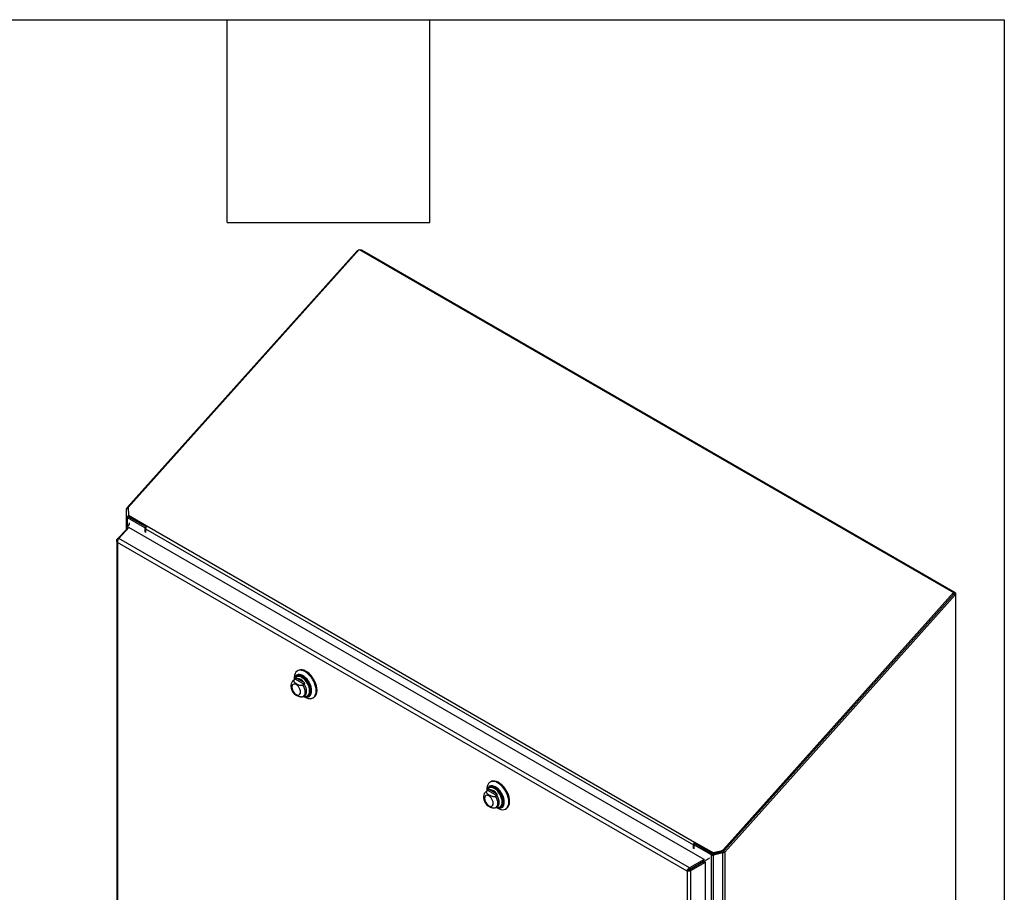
# Model space of a CAD drawing. Header units: inches. Extents: x 0.2 to 10.8, y 0.2 to 8.2.
# Tile 146 of 146: x 9.3 to 10.7, y 7 to 8.2. Entities that reach past the tile are written whole.
import ezdxf

# ---------------------------------------------------------------- set-up
doc = ezdxf.new("R2010")
doc.units = ezdxf.units.IN
doc.header["$MEASUREMENT"] = 0
doc.layers.add('TEXT', color=140, linetype='Continuous')

msp = doc.modelspace()

# ---------------------------------------------------------------- linework, layer by layer
at = {"color": 7, "linetype": 'Continuous', "lineweight": 25}
for p, q in [((9.4525718, 7.5282645), (9.7930168, 7.9081204)), ((9.7953023, 7.9097818), (9.4532795, 7.5281656)), ((9.7935417, 7.9078174), (9.7930168, 7.9081204)), ((9.7953023, 7.9097818), (10.6749431, 7.4019759)), ((9.7979487, 7.908254), (9.7993808, 7.9090807)), ((10.677961, 7.4018872), (9.7993808, 7.9090807)), ((9.4512538, 7.5144952), (9.4512538, 7.5259457)), ((9.4534105, 7.5259457), (9.4512538, 7.5259457)), ((9.4533615, 7.5267753), (9.4515963, 7.5271974)), ((9.4532985, 7.527845), (9.4525718, 7.5282645)), ((9.4532795, 7.5281656), (9.4539697, 7.5164651)), ((9.4542538, 7.5144952), (9.4512538, 7.5144952)), ((9.4512538, 7.4958062), (9.4512538, 7.5144952)), ((9.4542732, 7.5142505), (9.4513121, 7.5139727)), ((9.4783838, 7.4976516), (9.4525718, 7.5125526)), ((9.4525718, 7.4992356), (9.4525718, 7.5125526)), ((9.4539697, 7.5164651), (9.4810754, 7.5008173)), ((9.4539697, 7.5164651), (9.4548662, 7.5147625)), ((9.4542538, 7.5144952), (9.4542538, 7.5159255)), ((9.4546931, 7.5137772), (9.4546931, 7.5150912)), ((9.4799668, 7.499187), (9.4546931, 7.5137772)), ((9.4548662, 7.5147625), (9.4804412, 7.4999983)), ((9.4514612, 7.4960286), (9.4373338, 7.4808888)), ((9.4394261, 7.4820971), (9.4544297, 7.4981757)), ((9.4514612, 7.4975644), (9.4514612, 7.4955101)), ((9.451492, 7.497728), (9.4531297, 7.4967826)), ((9.4517422, 7.4969473), (9.4525492, 7.4961605)), ((9.4517422, 7.4969473), (9.4527438, 7.4963691)), ((9.4517422, 7.4952957), (9.4517422, 7.4969473)), ((10.3056771, 7.006761), (9.4544297, 7.4981757)), ((9.4796076, 7.4983581), (9.4783838, 7.4976516)), ((9.4783838, 7.4976516), (9.4783838, 7.4915543)), ((9.4792259, 7.4927348), (9.4792382, 7.4927277)), ((9.4792382, 7.4964265), (10.2899361, 7.0284205)), ((9.4792382, 7.4964265), (9.4792382, 7.491061)), ((9.4810754, 7.5008173), (10.2917733, 7.0328113)), ((9.4365199, 7.4788724), (9.4365199, 6.3100511)), ((9.4373338, 7.4808888), (9.4384568, 7.4804348)), ((10.2805792, 6.9898553), (9.437838, 7.4763594)), ((9.437838, 7.4763594), (9.437838, 6.3088903)), ((10.2842499, 6.9943907), (9.4394261, 7.4820971)), ((10.6749431, 7.4019759), (10.3343029, 7.0219023)), ((10.6758396, 7.4002734), (10.6749431, 7.4019759)), ((10.6758396, 7.4006626), (10.677961, 7.4018872)), ((10.677961, 7.4018872), (10.677961, 7.3990487)), ((10.3343339, 7.0192341), (10.6758396, 7.4002734)), ((10.6758396, 7.4002734), (10.3351995, 7.0201998)), ((10.3364553, 7.0180094), (10.677961, 7.3990487)), ((10.6758396, 7.4006626), (10.6755452, 7.4008326)), ((10.6758396, 7.4006626), (10.6758396, 7.4002734)), ((10.677961, 7.3990487), (10.6758396, 7.4002734)), ((10.677961, 7.3990487), (10.677961, 6.0124615)), ((9.7052043, 7.2866099), (9.7040443, 7.2859403)), ((9.7007858, 7.2736414), (9.6986955, 7.2724347)), ((9.6993134, 7.2727331), (9.6987032, 7.2724391)), ((9.699287, 7.2754255), (9.699287, 7.2727762)), ((9.7010533, 7.2737376), (9.6993134, 7.2727331)), ((9.7014685, 7.2739649), (9.7008428, 7.2736738)), ((9.7010533, 7.2737376), (9.71376, 7.2664022)), ((9.7031386, 7.2778409), (9.7028872, 7.2776958)), ((9.7037272, 7.2748727), (9.7134061, 7.2692852)), ((9.71376, 7.2664022), (9.7120201, 7.2653978)), ((9.7114956, 7.2477706), (9.712538, 7.2482972)), ((9.712638, 7.2482831), (9.7147282, 7.2494898)), ((9.7132294, 7.2486245), (9.7155237, 7.2472997)), ((9.7192901, 7.2492821), (9.7195415, 7.2494272)), ((9.7270083, 7.2461611), (9.7281683, 7.2468308)), ((9.9843218, 7.1108784), (9.9843218, 7.1082291)), ((9.9881734, 7.1132938), (9.987922, 7.1131487)), ((9.9902391, 7.1220628), (9.9890791, 7.1213932)), ((9.9858205, 7.1090943), (9.9837303, 7.1078876)), ((9.9843482, 7.1081861), (9.983738, 7.107892)), ((9.9860881, 7.1091905), (9.9843482, 7.1081861)), ((9.9865033, 7.1094178), (9.9858775, 7.1091267)), ((9.9860881, 7.1091905), (9.9987948, 7.1018551)), ((9.988762, 7.1103257), (9.9984408, 7.1047382)), ((9.9987948, 7.1018551), (9.9970548, 7.1008507)), ((9.9965304, 7.0832235), (9.9975728, 7.0837501)), ((9.9976727, 7.083736), (9.999763, 7.0849427)), ((9.9982642, 7.0840775), (10.0005585, 7.0827526)), ((10.0043249, 7.084735), (10.0045763, 7.0848801)), ((10.0120431, 7.0816141), (10.0132031, 7.0822837)), ((10.2899361, 7.0230551), (10.2899361, 7.0284205)), ((10.2907782, 7.0242356), (10.2907905, 7.0242285)), ((10.2929119, 7.0298838), (10.2907905, 7.0286592)), ((10.3166025, 7.0137582), (10.2907905, 7.0286592)), ((10.2907905, 7.0286592), (10.2907905, 7.0225618)), ((10.2917733, 7.0328113), (10.3173536, 7.0180441)), ((10.2917733, 7.0328113), (10.2926698, 7.0311087)), ((10.2920574, 7.0293905), (10.2920574, 7.0296452)), ((10.2926698, 7.0311087), (10.3182501, 7.0163416)), ((10.2929119, 7.0298838), (10.3187239, 7.0149828)), ((10.3166025, 5.8153145), (10.3166025, 7.0137582)), ((10.3182501, 7.0163416), (10.3173536, 7.0180441)), ((10.3195439, 7.0147404), (10.3190625, 7.013031)), ((10.3197845, 7.0148349), (10.3332733, 7.0184986)), ((10.3332733, 7.0167667), (10.3197845, 7.013103)), ((10.3197845, 7.0148349), (10.3197845, 7.013103)), ((10.3197845, 5.8145536), (10.3197845, 7.013103)), ((10.3209354, 7.0176316), (10.3308641, 7.0198917)), ((10.3209354, 7.0176316), (10.3218319, 7.015929)), ((10.3317606, 7.0181891), (10.3218319, 7.015929)), ((10.3317606, 7.0181891), (10.3308641, 7.0198917)), ((10.3332733, 7.0184986), (10.3332733, 7.0167667)), ((10.3332733, 5.8145536), (10.3332733, 7.0167667)), ((10.3338473, 7.0188221), (10.3349953, 7.017222)), ((10.3343029, 7.0219023), (10.3351995, 7.0201998)), ((10.3343339, 7.0192341), (10.3364553, 7.0180094)), ((10.3364553, 7.0180094), (10.3364553, 5.8153145)), ((10.3056771, 7.006761), (10.2842499, 6.9943907)), ((10.2842499, 6.9943907), (10.2846182, 6.992191)), ((10.3046493, 7.0037552), (10.2846182, 6.992191)), ((10.2846215, 6.9921853), (10.3046543, 7.0037505)), ((10.2863422, 6.9907666), (10.3077695, 7.0031369)), ((10.2874931, 6.9938507), (10.2874997, 6.9938469)), ((10.2899273, 6.9952559), (10.2899338, 6.9952522)), ((10.2903386, 6.9954934), (10.2903452, 6.9954896)), ((10.2963409, 6.9989511), (10.2963343, 6.9989548)), ((10.3032609, 7.0029537), (10.3032675, 7.0029499)), ((10.3037613, 7.0032425), (10.3037678, 7.0032388)), ((10.3039002, 7.005007), (10.3053767, 7.0041546)), ((10.3040883, 7.0055346), (10.3059277, 7.0044727)), ((10.3046659, 7.003744), (10.3053767, 7.0041546)), ((10.3053767, 7.0041546), (10.3059277, 7.0044727)), ((10.3053767, 7.0024671), (10.3053767, 7.0041546)), ((10.3056771, 7.006761), (10.305703, 7.0066063)), ((10.3059277, 7.0023662), (10.3059277, 7.0044727)), ((10.3077695, 7.0031369), (10.3076548, 7.0032315)), ((10.3077695, 5.8258451), (10.3077695, 7.0031369)), ((10.2827005, 6.9910799), (10.2805792, 6.9898553)), ((10.2805792, 6.9898553), (10.2805792, 5.8223861)), ((10.2863422, 6.9907666), (10.2846215, 6.9921853)), ((10.2863422, 5.8208927), (10.2863422, 6.9907666)), ((10.287371, 6.9937802), (10.2873776, 6.9937764))]:
    msp.add_line(p, q, dxfattribs=at)
at = {"color": 7, "linetype": 'Continuous', "lineweight": 25, "flags": 128}
for points in [[(9.7317657, 7.256676), (9.7315554, 7.2598055), (9.7309299, 7.2630968), (9.7299055, 7.2664645), (9.7285087, 7.2698216), (9.7267757, 7.273081), (9.7247513, 7.2761583), (9.722488, 7.2789739), (9.7200444, 7.2814547), (9.7174838, 7.2835366), (9.7148724, 7.2851656), (9.712278, 7.2862995), (9.7097678, 7.286909), (9.7074067, 7.2869783), (9.7052558, 7.2865056), (9.703371, 7.2855031), (9.701801, 7.2839968), (9.7005865, 7.2820257), (9.6997589, 7.2796409), (9.6993397, 7.276904), (9.699287, 7.2754255)], [(9.7329256, 7.2573456), (9.7327153, 7.2604751), (9.7320899, 7.2637664), (9.7310655, 7.2671342), (9.7296687, 7.2704912), (9.7279357, 7.2737506), (9.7259113, 7.2768279), (9.723648, 7.2796435), (9.7212043, 7.2821243), (9.7186437, 7.2842062), (9.7160324, 7.2858352), (9.713438, 7.2869691), (9.7109277, 7.2875786), (9.7085666, 7.2876479), (9.7064158, 7.2871752), (9.7052043, 7.2866099)], [(9.7249418, 7.256676), (9.7247357, 7.2594399), (9.7241239, 7.2623529), (9.7231261, 7.2653215), (9.7217744, 7.2682503), (9.7201122, 7.271045), (9.7181929, 7.273616), (9.7160783, 7.2758804), (9.7138363, 7.2777656), (9.7115389, 7.279211), (9.7092601, 7.2801701), (9.7070729, 7.2806121), (9.7050478, 7.2805227), (9.7032499, 7.279905), (9.7017368, 7.2787786), (9.7005573, 7.2771798), (9.6997493, 7.27516), (9.6993405, 7.2728071)], [(9.724226, 7.2570108), (9.7240186, 7.2597148), (9.7234035, 7.2625662), (9.7224017, 7.2654679), (9.7210472, 7.268321), (9.7193863, 7.2710283), (9.7174753, 7.2734978), (9.7153796, 7.2756452), (9.7131703, 7.2773975), (9.7109227, 7.278695), (9.7087134, 7.2794935), (9.7066176, 7.2797658), (9.7047067, 7.2795027), (9.7030457, 7.278713), (9.7016913, 7.2774238), (9.7006894, 7.2756788), (9.7003828, 7.274825)], [(9.7108105, 7.2770404), (9.7094379, 7.2777003), (9.7072948, 7.2783371), (9.7052889, 7.2784372), (9.7034926, 7.2779971), (9.7019708, 7.2770326), (9.7007786, 7.2755786), (9.7003828, 7.274825)], [(9.7219637, 7.2566614), (9.7217586, 7.2592604), (9.7211506, 7.2620024), (9.7201618, 7.2647882), (9.7188278, 7.267517), (9.7171969, 7.2700904), (9.7153281, 7.2724152), (9.7132888, 7.2744075), (9.7111528, 7.2759952), (9.7089973, 7.277121), (9.7069002, 7.2777441), (9.7049372, 7.2778421), (9.7031794, 7.2774114), (9.7016903, 7.2764676), (9.7008127, 7.2754854)], [(9.72295, 7.2569438), (9.7227404, 7.2595998), (9.7221191, 7.2624018), (9.7211086, 7.2652485), (9.7197455, 7.2680372), (9.7180789, 7.2706669), (9.7161691, 7.2730426), (9.7140852, 7.2750785), (9.7119024, 7.276701), (9.7096997, 7.2778514), (9.7075567, 7.2784882), (9.7055507, 7.2785883), (9.7037544, 7.2781482), (9.7031491, 7.2778469)], [(9.7245154, 7.2542909), (9.7247099, 7.2567314), (9.7245063, 7.25946), (9.7239024, 7.2623358), (9.7229173, 7.2652665), (9.7215829, 7.2681577), (9.719942, 7.2709168), (9.7180473, 7.2734548), (9.7159597, 7.2756903), (9.7137463, 7.2775514), (9.7114783, 7.2789783), (9.7092567, 7.2799163)], [(9.7085666, 7.2546671), (9.7083492, 7.2566993), (9.7077119, 7.258844), (9.706698, 7.2609551), (9.7053767, 7.2628886), (9.7038381, 7.2645129), (9.7021869, 7.2657171), (9.7005357, 7.2664193), (9.698997, 7.2665716), (9.6976757, 7.2661636), (9.6966619, 7.2652231), (9.6960245, 7.2638142), (9.6958071, 7.262033), (9.6960245, 7.2600007), (9.6966619, 7.257856), (9.6976757, 7.2557449), (9.698997, 7.2538114), (9.7005357, 7.2521872), (9.7021869, 7.2509829), (9.7038381, 7.2502807), (9.7053767, 7.2501285), (9.706698, 7.2505365), (9.7077119, 7.251477), (9.7083492, 7.2528858), (9.7085666, 7.2546671)], [(9.7125968, 7.2482596), (9.7134982, 7.2489209), (9.7146069, 7.2503969), (9.7152937, 7.2523429), (9.7155263, 7.2546671), (9.7152937, 7.2572598), (9.7146069, 7.2599988), (9.7134982, 7.2627548), (9.7120201, 7.2653978)], [(9.713283, 7.2486554), (9.7138363, 7.2484085), (9.7160783, 7.2477051), (9.7181929, 7.2475281), (9.7201122, 7.2478831), (9.7217744, 7.2487587), (9.7231261, 7.2501268), (9.7241239, 7.2519434), (9.7247357, 7.2541501), (9.7249418, 7.256676)], [(9.7146613, 7.2494519), (9.7155498, 7.2500919), (9.7166792, 7.2515697), (9.7173794, 7.2535284), (9.7176166, 7.2558737), (9.7173794, 7.258493), (9.7166792, 7.26126), (9.7155498, 7.2640418), (9.7140455, 7.2667044)], [(9.7155237, 7.2472997), (9.7174838, 7.2463049), (9.7200444, 7.2454303), (9.722488, 7.2450898), (9.7247513, 7.2452922), (9.7267757, 7.2460322), (9.7285087, 7.2472907), (9.7299055, 7.249035), (9.7309299, 7.2512201), (9.7315554, 7.2537892), (9.7317657, 7.256676)], [(9.7163987, 7.2483935), (9.7174753, 7.2483179), (9.7193863, 7.248581), (9.7210472, 7.2493707), (9.7224017, 7.2506599), (9.7234035, 7.2524049), (9.7240186, 7.2545462), (9.724226, 7.2570108)], [(9.7169652, 7.2486842), (9.7171969, 7.248736), (9.7188278, 7.2494264), (9.7201618, 7.2506151), (9.7211506, 7.2522591), (9.7217586, 7.2542992), (9.7219637, 7.2566614)], [(9.7133981, 7.2487219), (9.7137463, 7.2485697), (9.7159597, 7.2478753), (9.7180473, 7.2477005), (9.719942, 7.248051), (9.7215829, 7.2489154), (9.7229173, 7.250266), (9.7239024, 7.2520594), (9.7245063, 7.2542378), (9.7245154, 7.2542909)], [(9.7136066, 7.2488423), (9.7153281, 7.2485689), (9.7169652, 7.2486842)], [(9.7153906, 7.248566), (9.7159073, 7.2485229), (9.7178171, 7.2486937), (9.7194836, 7.2493992), (9.7208468, 7.2506139), (9.7218573, 7.252294), (9.7224786, 7.2543787), (9.7226652, 7.2559632)], [(10.0168004, 7.0921289), (10.0165902, 7.0952584), (10.0159647, 7.0985497), (10.0149403, 7.1019175), (10.0135435, 7.1052745), (10.0118105, 7.1085339), (10.0097861, 7.1116112), (10.0075228, 7.1144268), (10.0050792, 7.1169076), (10.0025186, 7.1189895), (9.9999072, 7.1206185), (9.9973128, 7.1217524), (9.9948026, 7.1223619), (9.9924415, 7.1224312), (9.9902906, 7.1219585), (9.9884058, 7.120956), (9.9868358, 7.1194497), (9.9856213, 7.1174786), (9.9847937, 7.1150938), (9.9843744, 7.112357), (9.9843218, 7.1108784)], [(10.0099766, 7.0921289), (10.0097705, 7.0948928), (10.0091587, 7.0978058), (10.0081609, 7.1007745), (10.0068092, 7.1037032), (10.005147, 7.106498), (10.0032277, 7.1090689), (10.0011131, 7.1113333), (9.9988711, 7.1132185), (9.9965737, 7.1146639), (9.9942948, 7.115623), (9.9921077, 7.116065), (9.9900826, 7.1159757), (9.9882847, 7.1153579), (9.9867716, 7.1142315), (9.9855921, 7.1126327), (9.9847841, 7.1106129), (9.9843753, 7.10826)], [(10.0092608, 7.0924637), (10.0090534, 7.0951677), (10.0084383, 7.0980191), (10.0074365, 7.1009208), (10.006082, 7.1037739), (10.004421, 7.1064813), (10.0025101, 7.1089507), (10.0004143, 7.1110981), (9.998205, 7.1128505), (9.9959575, 7.1141479), (9.9937482, 7.1149464), (9.9916524, 7.1152187), (9.9897415, 7.1149556), (9.9880805, 7.1141659), (9.986726, 7.1128767), (9.9857242, 7.1111317), (9.9854176, 7.1102779)], [(9.9958453, 7.1124933), (9.9944727, 7.1131532), (9.9923296, 7.11379), (9.9903237, 7.1138901), (9.9885274, 7.11345), (9.9870056, 7.1124855), (9.9858134, 7.1110315), (9.9854176, 7.1102779)], [(10.0069985, 7.0921143), (10.0067933, 7.0947134), (10.0061854, 7.0974553), (10.0051965, 7.1002411), (10.0038626, 7.1029699), (10.0022317, 7.1055433), (10.0003629, 7.1078681), (9.9983236, 7.1098604), (9.9961876, 7.1114481), (9.9940321, 7.1125739), (9.991935, 7.113197), (9.989972, 7.113295), (9.9882142, 7.1128643), (9.9867251, 7.1119205), (9.9858475, 7.1109383)], [(10.0079848, 7.0923967), (10.0077752, 7.0950527), (10.0071539, 7.0978547), (10.0061434, 7.1007015), (10.0047803, 7.1034901), (10.0031137, 7.1061198), (10.0012039, 7.1084955), (9.99912, 7.1105314), (9.9969372, 7.1121539), (9.9947345, 7.1133043), (9.9925915, 7.1139411), (9.9905855, 7.1140413), (9.9887892, 7.1136011), (9.9881839, 7.1132998)], [(10.0179604, 7.0927985), (10.0177501, 7.095928), (10.0171247, 7.0992193), (10.0161003, 7.1025871), (10.0147035, 7.1059441), (10.0129705, 7.1092035), (10.0109461, 7.1122809), (10.0086828, 7.1150964), (10.0062391, 7.1175772), (10.0036785, 7.1196591), (10.0010672, 7.1212881), (9.9984728, 7.1224221), (9.9959625, 7.1230316), (9.9936014, 7.1231009), (9.9914506, 7.1226281), (9.9902391, 7.1220628)], [(10.0095502, 7.0897438), (10.0097446, 7.0921843), (10.0095411, 7.0949129), (10.0089372, 7.0977887), (10.0079521, 7.1007194), (10.0066177, 7.1036107), (10.0049768, 7.1063697), (10.003082, 7.1089077), (10.0009945, 7.1111432), (9.9987811, 7.1130043), (9.9965131, 7.1144312), (9.9942915, 7.1153692)], [(9.9936014, 7.09012), (9.993384, 7.0921522), (9.9927467, 7.094297), (9.9917328, 7.096408), (9.9904115, 7.0983415), (9.9888729, 7.0999658), (9.9872217, 7.10117), (9.9855705, 7.1018722), (9.9840318, 7.1020245), (9.9827105, 7.1016165), (9.9816967, 7.100676), (9.9810593, 7.0992671), (9.9808419, 7.0974859), (9.9810593, 7.0954536), (9.9816967, 7.0933089), (9.9827105, 7.0911979), (9.9840318, 7.0892643), (9.9855705, 7.0876401), (9.9872217, 7.0864359), (9.9888729, 7.0857337), (9.9904115, 7.0855814), (9.9917328, 7.0859894), (9.9927467, 7.0869299), (9.993384, 7.0883387), (9.9936014, 7.09012)], [(9.9976316, 7.0837125), (9.998533, 7.0843738), (9.9996417, 7.0858498), (10.0003285, 7.0877958), (10.0005611, 7.09012), (10.0003285, 7.0927128), (9.9996417, 7.0954518), (9.998533, 7.0982077), (9.9970548, 7.1008507)], [(9.9996961, 7.0849048), (10.0005846, 7.0855448), (10.001714, 7.0870226), (10.0024142, 7.0889813), (10.0026514, 7.0913267), (10.0024142, 7.0939459), (10.001714, 7.0967129), (10.0005846, 7.0994947), (9.9990802, 7.1021573)], [(9.9983178, 7.0841084), (9.9988711, 7.0838614), (10.0011131, 7.083158), (10.0032277, 7.082981), (10.005147, 7.083336), (10.0068092, 7.0842116), (10.0081609, 7.0855797), (10.0091587, 7.0873963), (10.0097705, 7.089603), (10.0099766, 7.0921289)], [(9.9984329, 7.0841748), (9.9987811, 7.0840226), (10.0009945, 7.0833282), (10.003082, 7.0831535), (10.0049768, 7.0835039), (10.0066177, 7.0843683), (10.0079521, 7.0857189), (10.0089372, 7.0875123), (10.0095411, 7.0896908), (10.0095502, 7.0897438)], [(9.9986414, 7.0842952), (10.0003629, 7.0840218), (10.002, 7.0841371)], [(10.0004254, 7.0840189), (10.0009421, 7.0839759), (10.0028519, 7.0841466), (10.0045184, 7.0848521), (10.0058816, 7.0860669), (10.0068921, 7.0877469), (10.0075134, 7.0898316), (10.0077, 7.0914161)], [(10.0005585, 7.0827526), (10.0025186, 7.0817578), (10.0050792, 7.0808832), (10.0075228, 7.0805427), (10.0097861, 7.0807451), (10.0118105, 7.0814851), (10.0135435, 7.0827436), (10.0149403, 7.0844879), (10.0159647, 7.086673), (10.0165902, 7.0892421), (10.0168004, 7.0921289)], [(10.0014335, 7.0838465), (10.0025101, 7.0837708), (10.004421, 7.0840339), (10.006082, 7.0848236), (10.0074365, 7.0861129), (10.0084383, 7.0878578), (10.0090534, 7.0899991), (10.0092608, 7.0924637)], [(10.002, 7.0841371), (10.0022317, 7.0841889), (10.0038626, 7.0848793), (10.0051965, 7.086068), (10.0061854, 7.0877121), (10.0067933, 7.0897521), (10.0069985, 7.0921143)]]:
    msp.add_lwpolyline(points, dxfattribs=at)
at = {"color": 7, "linetype": 'Continuous', "lineweight": 25}
for centre, radius, start, end in [((9.4537089, 7.51483), 0.0025455, 199.6819711, 243.4676996), ((9.4550721, 7.5145363), 0.0008485, 199.6819711, 243.4676996), ((9.4862169, 7.4960862), 0.006987, 137.3802593, 177.2082313), ((9.706698, 7.2731359), 0.0072471, 69.3248884, 182.0749785), ((9.7073121, 7.270979), 0.0079089, 145.2644121, 165.24026), ((9.7027682, 7.2620347), 0.0128738, 34.2774944, 85.7278821), ((9.6982111, 7.2560815), 0.0244544, 359.7227273, 58.9879573), ((9.7148689, 7.256076), 0.0081276, 305.1830627, 6.1291177), ((9.7212912, 7.2562758), 0.0116835, 306.0587703, 5.2534101), ((9.9917328, 7.1085888), 0.0072471, 69.3248884, 182.0749785), ((9.9923469, 7.1064319), 0.0079089, 145.2644121, 165.24026), ((9.9832459, 7.0915344), 0.0244544, 359.7227273, 58.9879573), ((9.987803, 7.0974876), 0.0128738, 34.2774944, 85.7278821), ((9.9999037, 7.0915289), 0.0081276, 305.1830627, 6.1291177), ((10.006326, 7.0917288), 0.0116835, 306.0587703, 5.2534101), ((10.2969148, 7.0280802), 0.006987, 137.3802593, 177.2082313), ((10.2943837, 7.0295317), 0.002329, 137.3802593, 177.2082313), ((10.3195302, 7.0191374), 0.0061243, 241.4421891, 265.6201962), ((10.3196766, 7.0224572), 0.0049871, 242.238307, 284.6204714), ((10.3205731, 7.0207546), 0.0049871, 242.238307, 284.6204714), ((10.3196998, 7.0167759), 0.0020414, 241.4421891, 265.6201962), ((10.32938, 7.0263759), 0.0066519, 282.891366, 317.7379688), ((10.3302765, 7.0246733), 0.0066519, 282.891366, 317.7379688)]:
    msp.add_arc(centre, radius, start, end, dxfattribs=at)
msp.add_ellipse((9.4518779, 7.4973238), major_axis=(-0.0002946, 0.0005103), ratio=0.577334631, start_param=0.398902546, end_param=2.0245413, dxfattribs=at)
for points, knots in [([(9.7930168, 7.9081204), (9.7933686, 7.9083993), (9.7938679, 7.9087954), (9.794507, 7.9090345), (9.7946959, 7.9091051)], [0, 0, 0, 0, 0.704435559, 1, 1, 1, 1]), ([(9.795888, 7.9094437), (9.7961015, 7.9094617), (9.7966705, 7.9095097), (9.7975837, 7.9094204), (9.7984831, 7.9092363), (9.7989466, 7.909028), (9.7991394, 7.9089414)], [0, 0, 0, 0, 0.181361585, 0.483243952, 0.785126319, 1, 1, 1, 1]), ([(9.4551354, 7.505018), (9.4551257, 7.5049569), (9.4549357, 7.5037655), (9.4544378, 7.5017892), (9.4534233, 7.5001691), (9.4527227, 7.4994604), (9.4522651, 7.4988191), (9.4518192, 7.4981898), (9.451492, 7.497728)], [0, 0, 0, 0, 0.021203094, 0.413202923, 0.70452371, 0.714327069, 0.7903654, 1, 1, 1, 1]), ([(9.437838, 7.4763594), (9.4374677, 7.4766733), (9.4371628, 7.4770249), (9.4367203, 7.4777732), (9.4365827, 7.4781698), (9.4364914, 7.4789724), (9.4365378, 7.4793783), (9.4368088, 7.4801627), (9.4370334, 7.480541), (9.4373338, 7.4808888)], [0, 0, 0, 0, 0.25, 0.25, 0.5, 0.5, 0.75, 0.75, 1, 1, 1, 1]), ([(9.4394261, 7.4820971), (9.4391483, 7.4817622), (9.4388819, 7.4813598), (9.4384141, 7.4804619), (9.438213, 7.4799666), (9.4379106, 7.4789366), (9.4378094, 7.4784021), (9.4377297, 7.4773522), (9.4377512, 7.476837), (9.437838, 7.4763594)], [0, 0, 0, 0, 0.25, 0.25, 0.5, 0.5, 0.75, 0.75, 1, 1, 1, 1]), ([(9.6987201, 7.2724163), (9.698215, 7.2720934), (9.697152, 7.2714139), (9.695929, 7.2699098), (9.6950119, 7.2681324), (9.6944701, 7.2661225), (9.6943002, 7.2639007), (9.6945282, 7.261496), (9.6951605, 7.2589947), (9.6961785, 7.2565209), (9.6974866, 7.2541938), (9.698575, 7.2528507), (9.6991052, 7.2521966)], [0, 0, 0, 0, 0.08281473, 0.174259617, 0.265630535, 0.360317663, 0.460740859, 0.567062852, 0.676656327, 0.786351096, 0.895943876, 1, 1, 1, 1]), ([(9.6993134, 7.2727331), (9.6991455, 7.2726362), (9.6989998, 7.2725305), (9.6987496, 7.2723029), (9.6986442, 7.2721794), (9.69848, 7.2719248), (9.6984206, 7.2717941), (9.6983423, 7.2715266), (9.6983238, 7.2713895), (9.6983234, 7.2709843), (9.6983951, 7.2707146), (9.6986403, 7.2701914), (9.6988111, 7.2699413), (9.6992192, 7.2694573), (9.6994586, 7.2692222), (9.6999736, 7.2687736), (9.7002501, 7.2685589), (9.7011175, 7.267934), (9.7017438, 7.2675417), (9.703054, 7.2667862), (9.7037411, 7.2664215), (9.7051958, 7.2657525), (9.7059704, 7.2654459), (9.7072214, 7.2650988), (9.7076572, 7.2650012), (9.7085597, 7.2648638), (9.709021, 7.2648245), (9.7099578, 7.2648284), (9.7104131, 7.2648712), (9.7110709, 7.2650141), (9.7112816, 7.2650745), (9.7116717, 7.265218), (9.7118532, 7.2653014), (9.7120201, 7.2653978)], [0, 0, 0, 0, 0.03125, 0.03125, 0.0625, 0.0625, 0.09375, 0.09375, 0.125, 0.125, 0.1875, 0.1875, 0.25, 0.25, 0.3125, 0.3125, 0.375, 0.375, 0.5, 0.5, 0.625, 0.625, 0.75, 0.75, 0.8125, 0.8125, 0.875, 0.875, 0.9375, 0.9375, 0.96875, 0.96875, 1, 1, 1, 1]), ([(9.7039221, 7.2791629), (9.7036259, 7.2790063), (9.702764, 7.2785505), (9.7016593, 7.2773161), (9.7006639, 7.2757111), (9.7003116, 7.274458), (9.7001495, 7.2738816)], [0, 0, 0, 0, 0.154745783, 0.450237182, 0.74710931, 1, 1, 1, 1]), ([(9.7037272, 7.2748727), (9.7035734, 7.2748627), (9.7034152, 7.2748385), (9.7030818, 7.2747549), (9.7029043, 7.2746944), (9.7025287, 7.2745338), (9.702328, 7.2744322), (9.7019092, 7.2742057), (9.7016886, 7.2740799), (9.7014685, 7.2739649)], [0, 0, 0, 0, 0.25, 0.25, 0.5, 0.5, 0.75, 0.75, 1, 1, 1, 1]), ([(9.7134061, 7.2692852), (9.7135598, 7.2690977), (9.7136996, 7.2689015), (9.7139399, 7.2684867), (9.7140416, 7.268265), (9.7141792, 7.2678081), (9.7142154, 7.2675697), (9.7141979, 7.2671116), (9.7141438, 7.2668897), (9.7140455, 7.2667044)], [0, 0, 0, 0, 0.25, 0.25, 0.5, 0.5, 0.75, 0.75, 1, 1, 1, 1]), ([(9.7114928, 7.2477769), (9.7113447, 7.2477122), (9.7108788, 7.2475088), (9.7097457, 7.2473832), (9.7080049, 7.2474629), (9.7057694, 7.2480562), (9.703424, 7.2491327), (9.7013396, 7.2503763), (9.6998009, 7.251395), (9.6993101, 7.2520347), (9.6991563, 7.2522352)], [0, 0, 0, 0, 0.034793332, 0.109431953, 0.209658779, 0.36159991, 0.564112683, 0.772118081, 0.928566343, 1, 1, 1, 1]), ([(9.7144557, 7.2488943), (9.7149254, 7.2487492), (9.7161481, 7.2483713), (9.7180522, 7.248377), (9.7197021, 7.2486478), (9.7204869, 7.2491108), (9.7206832, 7.2492266)], [0, 0, 0, 0, 0.214469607, 0.558311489, 0.88951273, 1, 1, 1, 1]), ([(9.9889569, 7.1146159), (9.9886607, 7.1144592), (9.9877988, 7.1140034), (9.986694, 7.112769), (9.9856987, 7.111164), (9.9853464, 7.1099109), (9.9851843, 7.1093345)], [0, 0, 0, 0, 0.154745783, 0.450237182, 0.74710931, 1, 1, 1, 1]), ([(9.9837549, 7.1078692), (9.9832498, 7.1075463), (9.9821868, 7.1068668), (9.9809638, 7.1053628), (9.9800467, 7.1035853), (9.9795048, 7.1015755), (9.979335, 7.0993536), (9.979563, 7.0969489), (9.9801953, 7.0944476), (9.9812133, 7.0919738), (9.9825213, 7.0896467), (9.9836098, 7.0883036), (9.98414, 7.0876495)], [0, 0, 0, 0, 0.08281473, 0.174259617, 0.265630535, 0.360317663, 0.460740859, 0.567062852, 0.676656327, 0.786351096, 0.895943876, 1, 1, 1, 1]), ([(9.9843482, 7.1081861), (9.9841803, 7.1080891), (9.9840346, 7.1079834), (9.9837843, 7.1077558), (9.983679, 7.1076324), (9.9835147, 7.1073777), (9.9834554, 7.107247), (9.9833771, 7.1069796), (9.9833586, 7.1068425), (9.9833582, 7.1064372), (9.9834299, 7.1061676), (9.9836751, 7.1056443), (9.9838459, 7.1053942), (9.984254, 7.1049102), (9.9844934, 7.1046751), (9.9850084, 7.1042265), (9.9852849, 7.1040119), (9.9861522, 7.1033869), (9.9867785, 7.1029946), (9.9880888, 7.1022392), (9.9887759, 7.1018744), (9.9902305, 7.1012054), (9.9910052, 7.1008988), (9.9922561, 7.1005518), (9.992692, 7.1004542), (9.9935945, 7.1003167), (9.9940558, 7.1002774), (9.9949926, 7.1002814), (9.9954479, 7.1003241), (9.9961056, 7.100467), (9.9963164, 7.1005274), (9.9967064, 7.1006709), (9.996888, 7.1007544), (9.9970548, 7.1008507)], [0, 0, 0, 0, 0.03125, 0.03125, 0.0625, 0.0625, 0.09375, 0.09375, 0.125, 0.125, 0.1875, 0.1875, 0.25, 0.25, 0.3125, 0.3125, 0.375, 0.375, 0.5, 0.5, 0.625, 0.625, 0.75, 0.75, 0.8125, 0.8125, 0.875, 0.875, 0.9375, 0.9375, 0.96875, 0.96875, 1, 1, 1, 1]), ([(9.988762, 7.1103257), (9.9886082, 7.1103156), (9.98845, 7.1102914), (9.9881166, 7.1102079), (9.9879391, 7.1101473), (9.9875635, 7.1099868), (9.9873628, 7.1098851), (9.986944, 7.1096586), (9.9867234, 7.1095328), (9.9865033, 7.1094178)], [0, 0, 0, 0, 0.25, 0.25, 0.5, 0.5, 0.75, 0.75, 1, 1, 1, 1]), ([(9.9984408, 7.1047382), (9.9985946, 7.1045506), (9.9987344, 7.1043544), (9.9989747, 7.1039396), (9.9990763, 7.1037179), (9.999214, 7.1032611), (9.9992501, 7.1030227), (9.9992326, 7.1025645), (9.9991785, 7.1023426), (9.9990802, 7.1021573)], [0, 0, 0, 0, 0.25, 0.25, 0.5, 0.5, 0.75, 0.75, 1, 1, 1, 1]), ([(9.9965276, 7.0832298), (9.9963795, 7.0831652), (9.9959136, 7.0829618), (9.9947804, 7.0828361), (9.9930397, 7.0829159), (9.9908042, 7.0835091), (9.9884588, 7.0845856), (9.9863744, 7.0858292), (9.9848357, 7.0868479), (9.9843449, 7.0874876), (9.9841911, 7.0876881)], [0, 0, 0, 0, 0.034793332, 0.109431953, 0.209658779, 0.36159991, 0.564112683, 0.772118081, 0.928566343, 1, 1, 1, 1]), ([(9.9994905, 7.0843472), (9.9999602, 7.0842021), (10.0011829, 7.0838244), (10.0030875, 7.0838288), (10.0047563, 7.0841073), (10.005558, 7.0845823), (10.0057717, 7.0847089)], [0, 0, 0, 0, 0.2123631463, 0.5528279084, 0.8807761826, 1, 1, 1, 1]), ([(10.3059277, 7.0044727), (10.307007, 7.0050943), (10.3091803, 7.0063459), (10.311986, 7.007972), (10.3135744, 7.0088882), (10.3140223, 7.0091465)], [0, 0, 0, 0, 0.414643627, 0.834948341, 1, 1, 1, 1]), ([(10.2805792, 6.9898553), (10.2806659, 6.9902327), (10.280818, 6.9906477), (10.2812448, 6.9914973), (10.2815195, 6.9919315), (10.282169, 6.9927612), (10.2825437, 6.9931563), (10.2833585, 6.9938538), (10.2837985, 6.9941561), (10.2842499, 6.9943907)], [0, 0, 0, 0, 0.25, 0.25, 0.5, 0.5, 0.75, 0.75, 1, 1, 1, 1]), ([(10.2863422, 6.9907666), (10.2859133, 6.990493), (10.2854316, 6.9902632), (10.2844201, 6.9899063), (10.2838906, 6.9897793), (10.2828473, 6.9896316), (10.2823339, 6.9896108), (10.2813848, 6.9896659), (10.2809494, 6.9897417), (10.2805792, 6.9898553)], [0, 0, 0, 0, 0.25, 0.25, 0.5, 0.5, 0.75, 0.75, 1, 1, 1, 1]), ([(10.2846182, 6.992191), (10.2845589, 6.9921771), (10.2844402, 6.9921494), (10.2842655, 6.9920948), (10.2840946, 6.9920318), (10.2839285, 6.9919606), (10.2837681, 6.9918825), (10.2836143, 6.9917987), (10.2834314, 6.9916884), (10.2832283, 6.9915492), (10.2830201, 6.9913849), (10.28284, 6.9912239), (10.282747, 6.9911279), (10.2827005, 6.9910799)], [0, 0, 0, 0, 0.071448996, 0.142897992, 0.214346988, 0.285795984, 0.35724498, 0.428693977, 0.500142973, 0.625107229, 0.750071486, 0.875035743, 1, 1, 1, 1]), ([(10.2827005, 6.9910799), (10.2827368, 6.9910887), (10.2828093, 6.9911065), (10.2829304, 6.9911413), (10.283059, 6.991183), (10.2831948, 6.9912323), (10.2833362, 6.9912897), (10.2834818, 6.9913553), (10.2836672, 6.9914478), (10.2838926, 6.9915766), (10.284151, 6.9917536), (10.2843995, 6.9919545), (10.2845475, 6.9921084), (10.2846215, 6.9921853)], [0, 0, 0, 0, 0.071448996, 0.142897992, 0.214346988, 0.285795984, 0.35724498, 0.428693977, 0.500142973, 0.625107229, 0.750071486, 0.875035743, 1, 1, 1, 1])]:
    msp.add_open_spline(points, degree=3, knots=knots, dxfattribs=at)
for points in [[(9.4512538, 7.5259457), (9.4512538, 7.5263724), (9.4513705, 7.5267967), (9.4515963, 7.5271974)], [(9.4525718, 7.5282645), (9.4521545, 7.5279487), (9.4518221, 7.5275871), (9.4515963, 7.5271974)], [(9.4513121, 7.5139727), (9.4512733, 7.5141456), (9.4512538, 7.5143204), (9.4512538, 7.5144952)], [(9.4542732, 7.5142505), (9.4542603, 7.5143317), (9.4542538, 7.5144134), (9.4542538, 7.5144952)], [(9.7014685, 7.2739649), (9.7013175, 7.273886), (9.7011755, 7.2738081), (9.7010533, 7.2737376)], [(9.7140455, 7.2667044), (9.713978, 7.2665773), (9.7138821, 7.2664727), (9.71376, 7.2664022)], [(9.9865033, 7.1094178), (9.9863523, 7.109339), (9.9862103, 7.109261), (9.9860881, 7.1091905)], [(9.9990802, 7.1021573), (9.9990128, 7.1020302), (9.9989169, 7.1019256), (9.9987948, 7.1018551)], [(10.3197845, 7.013103), (10.3195428, 7.0130678), (10.3193011, 7.0130438), (10.3190625, 7.013031)], [(10.3197845, 7.0148349), (10.319704, 7.0147997), (10.3196234, 7.0147682), (10.3195439, 7.0147404)], [(10.3338473, 7.0188221), (10.3336656, 7.0186926), (10.3334699, 7.0185846), (10.3332733, 7.0184986)], [(10.3349953, 7.017222), (10.3344501, 7.0170056), (10.3338634, 7.0168527), (10.3332733, 7.0167667)], [(10.3338473, 7.0188221), (10.3340287, 7.0189402), (10.3341951, 7.0190791), (10.3343339, 7.0192341)], [(10.3349953, 7.017222), (10.3355406, 7.0174273), (10.336038, 7.0176936), (10.3364553, 7.0180094)]]:
    msp.add_open_spline(points, degree=3, dxfattribs=at)
at = {"layer": 'TEXT'}
for p, q in [((0.25, 8.25), (10.75, 8.25)), ((9.6, 7.95), (9.6, 8.25)), ((9.9, 7.95), (9.9, 8.25)), ((10.75, 8.25), (10.75, 0.25)), ((9.6, 7.95), (9.9, 7.95))]:
    msp.add_line(p, q, dxfattribs=at)

doc.saveas('drawing.dxf')
